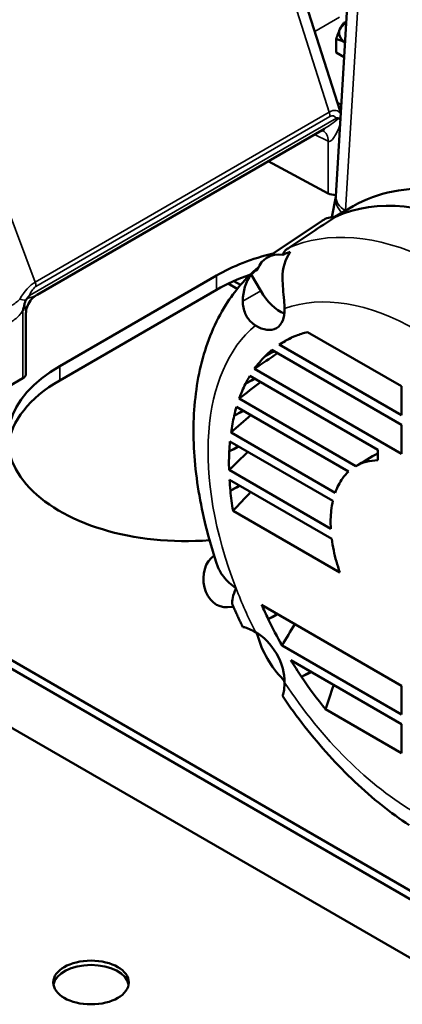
# Model space of a CAD drawing. Header units: inches. Extents: x 1 to 237, y 4 to 150.
# Tile 170 of 209: x 207.42 to 211.73, y 55.65 to 66.73. Entities that reach past the tile are written whole.
import ezdxf

# ---------------------------------------------------------------- set-up
doc = ezdxf.new("R2010")
doc.units = ezdxf.units.IN
doc.header["$LTSCALE"] = 7
doc.header["$MEASUREMENT"] = 0
doc.layers.add('Visible (ANSI)', color=7, linetype='Continuous', lineweight=50)
doc.layers.add('Visible Narrow (ANSI)', color=7, linetype='Continuous', lineweight=35)

msp = doc.modelspace()

# ---------------------------------------------------------------- linework, layer by layer
at = {"layer": 'Visible (ANSI)'}
for p, q in [((210.473, 67.462), (211.031, 65.702)), ((211.123, 67.041), (210.985, 64.745)), ((210.987, 66.364), (210.987, 66.515)), ((211.079, 66.311), (210.987, 66.364)), ((207.617, 63.636), (210.855, 65.506)), ((210.899, 64.777), (210.223, 65.141)), ((210.984, 64.74), (210.939, 64.511)), ((211.181, 64.633), (210.973, 64.514)), ((210.2, 64.049), (210.832, 64.471)), ((210.021, 63.865), (210.022, 63.864)), ((210.137, 63.679), (210.031, 63.864)), ((207.872, 62.833), (209.639, 63.853)), ((209.873, 63.702), (209.77, 63.761)), ((209.91, 63.746), (209.833, 63.79)), ((209.639, 63.692), (207.872, 62.672)), ((207.492, 62.744), (207.492, 63.42)), ((210.665, 63.216), (211.724, 62.605)), ((210.263, 63.014), (211.724, 62.17)), ((211.724, 62.279), (210.345, 63.075)), ((211.724, 61.844), (210.067, 62.801)), ((207.457, 62.695), (206.102, 61.913)), ((210.015, 62.723), (211.459, 61.889)), ((211.724, 62.605), (211.724, 62.487)), ((202.13, 62.424), (213.443, 55.892)), ((211.21, 61.707), (209.895, 62.466)), ((211.724, 62.487), (211.724, 62.279)), ((209.865, 62.375), (211.128, 61.646)), ((211.724, 62.17), (211.724, 62.053)), ((209.791, 61.983), (210.95, 61.314)), ((210.977, 61.407), (209.803, 62.085)), ((211.724, 62.053), (211.724, 61.844)), ((211.459, 61.889), (211.459, 61.772)), ((210.927, 61.001), (209.781, 61.663)), ((209.786, 61.552), (210.938, 60.887)), ((211.824, 56.925), (203.919, 61.489)), ((202.853, 61.345), (212.329, 55.874)), ((211.03, 60.508), (209.826, 61.203)), ((209.83, 60.123), (209.763, 60.117)), ((210.148, 60.144), (211.724, 59.234)), ((211.724, 58.908), (210.379, 59.685)), ((210.476, 59.521), (211.724, 58.8)), ((211.724, 59.234), (211.724, 59.117)), ((211.724, 59.117), (211.724, 58.908)), ((211.724, 58.474), (210.869, 58.968)), ((211.724, 58.8), (211.724, 58.682)), ((211.724, 58.682), (211.724, 58.474))]:
    msp.add_line(p, q, dxfattribs=at)
for centre, major_axis, ratio, start_param, end_param in [((211.301, 66.584), (-0.281, 0), 0.57735, 5.495584, 6.021386), ((211.301, 66.584), (-0.281, 0), 0.57735, 6.021386, 7.000974), ((210.708, 65.729), (-0.32, 0.142), 0.626857, 3.646799, 3.648833), ((210.98, 65.717), (-0.268, -0.244), 0.258577, 0.867396, 0.868324), ((212.827, 61.047), (-1.967, 3.406), 0.57735, 4.915613, 6.224442), ((213.077, 61.191), (-1.858, 3.464), 0.597134, 4.686717, 6.301901), ((210.98, 64.828), (-0.12, 0), 0.57735, 0.820305, 1.612757), ((211.217, 63.835), (-0.372, 0.644), 0.57735, 5.967245, 6.320252), ((211.054, 63.037), (2, 0), 0.57735, 1.969498, 2.356194), ((210.56, 63.456), (-0.347, 0.601), 0.57735, 5.858609, 6.707762), ((210.864, 63.727), (0.282, -0.49), 0.795433, 3.472802, 4.108651), ((212.17, 60.667), (-1.932, 3.346), 0.57735, 6.169048, 6.209072), ((211.054, 62.876), (-2, 0), 0.57735, 5.253659, 5.497787), ((210.429, 63.476), (-0.282, 0.49), 0.825445, 0.331566, 0.967414), ((212.17, 60.667), (-1.932, 3.346), 0.57735, 0.074113, 0.114137), ((210.357, 63.806), (-0.22, 0.381), 0.57735, 1.570796, 2.508107), ((207.372, 63.633), (0.105, -0.257), 0.225032, 0.50228, 0.502702), ((210.089, 63.651), (0.225, -0.39), 0.57735, 5.466519, 7.099852), ((211.901, 60.512), (-1.5, 2.598), 0.57735, 6.11987, 6.197876), ((211.901, 60.512), (-1.5, 2.598), 0.57735, 6.197876, 6.321275), ((207.498, 57.784), (6.31, 6.001), 0.284714, 0.832764, 0.855725), ((208.537, 58.386), (6.233, 5.928), 0.284714, 1.025618, 1.067142), ((211.901, 60.512), (-1.5, 2.598), 0.57735, 0.096958, 0.157492), ((211.901, 60.512), (-1.5, 2.598), 0.57735, 0.157492, 0.259103), ((209.286, 62.016), (-2, 0), 0.57735, 5.497787, 7.991889), ((209.286, 61.855), (-2, 0), 0.57735, 5.497787, 6.213532), ((207.372, 62.744), (0.12, 0), 0.57735, 5.497787, 6.283185), ((209.575, 58.988), (6.157, 5.855), 0.284714, 1.218536, 1.256275), ((211.901, 60.512), (-1.5, 2.598), 0.57735, 0.309654, 0.362814), ((211.901, 60.512), (-1.5, 2.598), 0.57735, 0.362814, 0.454386), ((211.901, 60.512), (-1.5, 2.598), 0.57735, 0.50091, 0.550458), ((210.614, 59.59), (6.08, 5.782), 0.284714, 1.399608, 1.43555), ((211.901, 60.512), (-1.5, 2.598), 0.57735, 0.550458, 0.63719), ((211.901, 60.512), (-1.5, 2.598), 0.57735, 0.68188, 0.729918), ((211.901, 60.512), (-1.5, 2.598), 0.57735, 0.729918, 0.815069), ((211.653, 60.192), (6.003, 5.709), 0.284714, 1.576771, 1.61222), ((210.191, 59.602), (2.627, 2.498), 0.284714, 0.821569, 0.922331), ((211.901, 60.512), (-0.69, 1.195), 0.57735, 5.967801, 6.284012), ((211.901, 60.512), (-0.69, 1.195), 0.57735, 0.129155, 0.254794), ((211.901, 60.512), (-1.5, 2.598), 0.57735, 0.859466, 0.907583), ((211.901, 60.512), (-0.69, 1.195), 0.57735, 0.254794, 0.458598), ((211.901, 60.512), (-1.5, 2.598), 0.57735, 0.907583, 0.993906), ((212.692, 60.794), (5.926, 5.636), 0.284714, 1.756031, 1.792131), ((211.901, 60.512), (0.69, -1.195), 0.57735, 3.70042, 3.806149), ((211.901, 60.512), (0.69, -1.195), 0.57735, 3.806149, 3.991528), ((211.901, 60.512), (0.69, -1.195), 0.57735, 4.088562, 4.195153), ((211.901, 60.512), (0.69, -1.195), 0.57735, 4.195153, 4.393756), ((209.736, 60.426), (0.028, -0.309), 0.788675, 3.554858, 6.283185), ((211.901, 60.512), (-1.5, 2.598), 0.57735, 1.383813, 1.442993), ((211.901, 60.512), (-1.5, 2.598), 0.57735, 1.442993, 1.555674), ((215.559, 62.456), (5.715, 5.435), 0.284714, 2.323534, 2.371856), ((210.089, 59.465), (0.225, -0.39), 0.57735, 0.75413, 2.387463), ((212.17, 60.667), (1.932, -3.346), 0.57735, 4.628519, 4.638276), ((210.56, 59.738), (0.347, -0.601), 0.57735, 4.287813, 5.136965), ((211.901, 60.512), (-1.5, 2.598), 0.57735, 1.61946, 1.693843), ((211.901, 60.512), (-1.5, 2.598), 0.57735, 1.693843, 1.848087), ((212.17, 60.667), (1.932, -3.346), 0.57735, 4.786502, 4.796259), ((216.598, 63.058), (5.638, 5.362), 0.284714, 2.612213, 2.681106), ((210.864, 59.411), (0.481, 0.292), 0.015161, 3.052235, 3.154466), ((208.225, 55.843), (-0.426, 0), 0.57735, 3.241233, 6.183545)]:
    msp.add_ellipse(centre, major_axis=major_axis, ratio=ratio, start_param=start_param, end_param=end_param, dxfattribs=at)
msp.add_ellipse((208.225, 55.892), major_axis=(-0.426, 0), ratio=0.57735, dxfattribs=at)
for points, weights in [([(211.03, 66.626), (211.049, 66.668), (211.072, 66.696)], [1, 1.0379548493, 1]), ([(211.072, 66.696), (211.088, 66.702), (211.103, 66.708)], [1, 1.0071216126, 1.01157071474]), ([(210.987, 66.515), (211.01, 66.584), (211.03, 66.626)], [1, 1.0379548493, 1]), ([(211.089, 66.476), (211.042, 66.502), (210.987, 66.515)], [1.00791063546, 1.0334694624, 1])]:
    msp.add_rational_spline(points, weights, degree=2, dxfattribs=at)
for points, knots in [([(211.015, 65.622), (211.01, 65.622), (211.005, 65.623), (210.994, 65.624), (210.991, 65.624), (210.99, 65.624), (210.99, 65.624), (210.99, 65.624), (210.99, 65.624), (210.99, 65.624), (210.99, 65.624), (210.99, 65.624)], [0.0002601, 0.0002601, 0.0002601, 0.0002601, 0.0706169, 0.0706169, 0.1374227, 0.1374227, 0.1418201, 0.1418201, 0.1431774, 0.1431774, 0.144104, 0.144104, 0.144104, 0.144104]), ([(211.025, 65.616), (211.025, 65.616), (211.024, 65.617), (211.023, 65.618), (211.022, 65.618), (211.021, 65.619), (211.021, 65.62), (211.019, 65.621), (211.017, 65.621), (211.015, 65.622)], [-0.06237436, -0.06237436, -0.06237436, -0.06237436, -0.04841313, -0.04841313, -0.04841313, -0.03138605, -0.03138605, -0.03138605, -0.00029236, -0.00029236, -0.00029236, -0.00029236]), ([(211.036, 65.599), (211.036, 65.6), (211.035, 65.601), (211.034, 65.602), (211.033, 65.605), (211.032, 65.607), (211.03, 65.609), (211.03, 65.61), (211.03, 65.61), (211.03, 65.61), (211.028, 65.612), (211.027, 65.614), (211.026, 65.615), (211.026, 65.615), (211.026, 65.615), (211.025, 65.616)], [0.05425741, 0.05425741, 0.05425741, 0.05425741, 0.06795105, 0.06795105, 0.06795105, 0.09968085, 0.09968085, 0.09968085, 0.10590934, 0.10590934, 0.10590934, 0.13170697, 0.13170697, 0.13170697, 0.13504152, 0.13504152, 0.13504152, 0.13504152]), ([(210.984, 64.74), (210.984, 64.74), (210.984, 64.74), (210.984, 64.74), (210.984, 64.742), (210.985, 64.745)], [0, 0, 0, 0, 0.0109235, 0.0109235, 0.107296, 0.107296, 0.107296, 0.107296]), ([(210.445, 64.158), (210.439, 64.155), (210.434, 64.151), (210.418, 64.138), (210.41, 64.13), (210.395, 64.111), (210.39, 64.099), (210.386, 64.086)], [-5.8110177, -5.8110177, -5.8110177, -5.8110177, -5.745827, -5.745827, -5.6011582, -5.6011582, -5.3996224, -5.3996224, -5.3996224, -5.3996224]), ([(210.11, 63.944), (209.967, 63.824), (209.845, 63.681), (209.622, 63.327), (209.532, 63.11), (209.414, 62.649), (209.384, 62.405), (209.377, 61.9), (209.4, 61.639), (209.492, 61.109), (209.563, 60.841), (209.654, 60.574)], [0.886753, 0.886753, 0.886753, 0.886753, 1.080265, 1.080265, 1.317571, 1.317571, 1.554876, 1.554876, 1.792182, 1.792182, 2.029488, 2.029488, 2.029488, 2.029488]), ([(210.383, 63.821), (210.384, 63.783), (210.386, 63.744), (210.393, 63.659), (210.397, 63.615), (210.404, 63.539), (210.406, 63.508), (210.407, 63.479)], [-7.543171, -7.543171, -7.543171, -7.543171, -7.113799, -7.113799, -6.630405, -6.630405, -6.249644, -6.249644, -6.249644, -6.249644]), ([(207.49, 63.575), (207.49, 63.573), (207.489, 63.572), (207.489, 63.571), (207.488, 63.569), (207.487, 63.567), (207.486, 63.565), (207.484, 63.561), (207.483, 63.557), (207.482, 63.554), (207.481, 63.553), (207.481, 63.552), (207.481, 63.552), (207.481, 63.552), (207.481, 63.551), (207.481, 63.551), (207.48, 63.547), (207.478, 63.543), (207.477, 63.539), (207.476, 63.535), (207.475, 63.53), (207.474, 63.526)], [0, 0, 0, 0, 0.0097436, 0.0097436, 0.0097436, 0.0285341, 0.0285341, 0.0285341, 0.0589268, 0.0589268, 0.0589268, 0.0635263, 0.0635263, 0.0635263, 0.0654438, 0.0654438, 0.0654438, 0.0983553, 0.0983553, 0.0983553, 0.1346326, 0.1346326, 0.1346326, 0.1346326]), ([(207.504, 63.595), (207.501, 63.592), (207.499, 63.589), (207.497, 63.585), (207.495, 63.582), (207.493, 63.579), (207.491, 63.576), (207.491, 63.576), (207.491, 63.575), (207.49, 63.575)], [-0.06248714, -0.06248714, -0.06248714, -0.06248714, -0.0310514, -0.0310514, -0.0310514, -0.0051554, -0.0051554, -0.0051554, 0, 0, 0, 0]), ([(207.616, 63.635), (207.593, 63.622), (207.572, 63.605), (207.537, 63.565), (207.522, 63.542), (207.501, 63.493), (207.495, 63.466), (207.492, 63.434), (207.492, 63.427), (207.492, 63.421)], [0.0028905, 0.0028905, 0.0028905, 0.0028905, 0.2054796, 0.2054796, 0.4089778, 0.4089778, 0.610075, 0.610075, 0.6595176, 0.6595176, 0.6595176, 0.6595176]), ([(207.532, 63.627), (207.532, 63.627), (207.532, 63.627), (207.532, 63.627), (207.532, 63.627), (207.532, 63.627), (207.532, 63.627), (207.531, 63.626), (207.528, 63.622), (207.516, 63.609), (207.51, 63.602), (207.504, 63.595)], [0.00001709, 0.00001709, 0.00001709, 0.00001709, 0.00011398, 0.00011398, 0.00025591, 0.00025591, 0.00071569, 0.00071569, 0.00770034, 0.00770034, 0.01504262, 0.01504262, 0.01504262, 0.01504262]), ([(210.079, 63.29), (210.068, 63.296), (210.058, 63.304), (210.016, 63.338), (209.989, 63.37), (209.95, 63.451), (209.938, 63.497), (209.936, 63.551), (209.936, 63.557), (209.936, 63.563)], [-3.480041, -3.480041, -3.480041, -3.480041, -3.303693, -3.303693, -2.736478, -2.736478, -2.134683, -2.134683, -2.057929, -2.057929, -2.057929, -2.057929]), ([(207.457, 63.457), (207.457, 63.457), (207.457, 63.457), (207.457, 63.457), (207.457, 63.458), (207.457, 63.459), (207.458, 63.461), (207.459, 63.462), (207.459, 63.464), (207.46, 63.466), (207.461, 63.469), (207.461, 63.472), (207.462, 63.475), (207.465, 63.482), (207.467, 63.49), (207.468, 63.497)], [-0.1184269, -0.1184269, -0.1184269, -0.1184269, -0.112038, -0.112038, -0.112038, -0.1009598, -0.1009598, -0.1009598, -0.0863562, -0.0863562, -0.0863562, -0.0620466, -0.0620466, -0.0620466, -0.000001, -0.000001, -0.000001, -0.000001]), ([(207.474, 63.526), (207.473, 63.521), (207.473, 63.516), (207.472, 63.512), (207.471, 63.507), (207.47, 63.502), (207.468, 63.497)], [0.00028888, 0.00028888, 0.00028888, 0.00028888, 0.03871955, 0.03871955, 0.03871955, 0.0777798, 0.0777798, 0.0777798, 0.0777798]), ([(209.654, 60.574), (209.666, 60.539), (209.687, 60.501), (209.755, 60.415), (209.803, 60.37), (209.86, 60.33), (209.86, 60.33), (209.86, 60.33)], [-1.105638, -1.105638, -1.105638, -1.105638, -0.608107, -0.608107, 0, 0, 0.002086, 0.002086, 0.002086, 0.002086]), ([(209.86, 60.33), (209.86, 60.329), (209.86, 60.329), (209.842, 60.292), (209.829, 60.257), (209.815, 60.198), (209.814, 60.173), (209.818, 60.15), (209.82, 60.146), (209.821, 60.143)], [-6.808177, -6.808177, -6.808177, -6.808177, -6.805817, -6.805817, -6.258246, -6.258246, -5.73668, -5.73668, -5.614073, -5.614073, -5.614073, -5.614073]), ([(209.821, 60.143), (209.828, 60.126), (209.836, 60.109), (209.85, 60.076), (209.858, 60.059), (209.873, 60.026), (209.881, 60.009), (209.896, 59.976), (209.904, 59.96), (209.92, 59.927), (209.928, 59.91), (209.936, 59.894)], [2.15815406, 2.15815406, 2.15815406, 2.15815406, 2.17324902, 2.17324902, 2.18834399, 2.18834399, 2.20343896, 2.20343896, 2.21853393, 2.21853393, 2.2336289, 2.2336289, 2.2336289, 2.2336289]), ([(209.936, 59.894), (209.936, 59.895), (209.941, 59.894), (209.966, 59.888), (209.985, 59.881), (210.031, 59.862), (210.054, 59.852), (210.079, 59.838)], [-7.543171, -7.543171, -7.543171, -7.543171, -7.113799, -7.113799, -6.630405, -6.630405, -6.249644, -6.249644, -6.249644, -6.249644]), ([(210.407, 59.27), (210.406, 59.258), (210.406, 59.247), (210.402, 59.2), (210.398, 59.172), (210.389, 59.132), (210.385, 59.121), (210.383, 59.119), (210.383, 59.119), (210.383, 59.119)], [-3.480041, -3.480041, -3.480041, -3.480041, -3.303693, -3.303693, -2.736478, -2.736478, -2.134683, -2.134683, -2.057929, -2.057929, -2.057929, -2.057929]), ([(210.383, 59.119), (210.463, 59), (210.547, 58.884), (210.723, 58.661), (210.814, 58.553), (211.001, 58.346), (211.098, 58.247), (211.297, 58.059), (211.399, 57.97), (211.603, 57.807), (211.706, 57.732), (211.81, 57.662)], [2.4787601, 2.4787601, 2.4787601, 2.4787601, 2.5969892, 2.5969892, 2.7152182, 2.7152182, 2.8334473, 2.8334473, 2.9516764, 2.9516764, 3.0664571, 3.0664571, 3.0664571, 3.0664571])]:
    msp.add_open_spline(points, degree=3, knots=knots, dxfattribs=at)
for points, degree in [([(210.84, 65.482), (210.834, 65.485), (210.829, 65.487), (210.824, 65.488)], 3), ([(210.98, 64.514), (210.801, 64.395), (210.623, 64.277), (210.445, 64.158)], 3), ([(210.283, 63.002), (210.25, 62.982), (210.217, 62.962), (210.184, 62.942)], 3), ([(210.29, 62.998), (210.255, 62.98), (210.22, 62.961), (210.184, 62.942)], 3), ([(210.066, 62.693), (210.033, 62.673), (210, 62.653), (209.966, 62.634)], 3), ([(210.072, 62.69), (210.037, 62.671), (210.002, 62.652), (209.966, 62.634)], 3), ([(209.939, 62.332), (209.905, 62.313), (209.872, 62.293), (209.838, 62.273)], 3), ([(209.944, 62.329), (209.909, 62.31), (209.873, 62.292), (209.838, 62.273)], 3), ([(209.884, 61.929), (209.851, 61.91), (209.817, 61.89), (209.783, 61.871)], 3), ([(209.89, 61.926), (209.854, 61.908), (209.819, 61.889), (209.783, 61.871)], 3), ([(209.897, 61.487), (209.863, 61.468), (209.829, 61.448), (209.796, 61.429)], 3), ([(209.903, 61.484), (209.867, 61.466), (209.831, 61.447), (209.796, 61.429)], 3), ([(210.325, 60.042), (210.291, 60.023), (210.256, 60.003), (210.222, 59.984)], 3), ([(210.332, 60.038), (210.295, 60.02), (210.259, 60.002), (210.222, 59.984)], 3), ([(210.7, 59.391), (210.665, 59.372), (210.631, 59.353), (210.596, 59.334)], 3), ([(210.709, 59.386), (210.653, 59.36), (210.596, 59.334)], 2)]:
    msp.add_open_spline(points, degree=degree, dxfattribs=at)
at = {"layer": 'Visible Narrow (ANSI)'}
for p, q in [((210.377, 67.371), (210.909, 65.692)), ((211.231, 66.879), (211.092, 64.583)), ((210.746, 66.6), (211.025, 66.76)), ((211.022, 65.791), (210.997, 65.808)), ((210.909, 65.692), (207.595, 63.778)), ((207.604, 63.73), (210.918, 65.643)), ((210.99, 65.624), (207.532, 63.627)), ((210.744, 65.441), (210.899, 65.364)), ((207.595, 63.778), (206.983, 65.411)), ((210.899, 65.364), (210.899, 64.777)), ((209.639, 63.853), (209.639, 63.692)), ((209.936, 63.563), (210.137, 63.679)), ((207.457, 63.457), (207.457, 62.695)), ((207.872, 62.833), (207.872, 62.672)), ((209.936, 59.894), (209.936, 59.894)), ((210.383, 59.119), (210.383, 59.119))]:
    msp.add_line(p, q, dxfattribs=at)
for centre, major_axis, ratio, start_param, end_param in [((211.025, 65.887), (0.0693, 0.098), 0.595744, 3.789581, 3.979859), ((210.705, 65.633), (0.444, -0.067), 0.593899, 0.787455, 0.869281), ((210.825, 65.358), (-0.183, -0.347), 0.398099, 2.880603, 3.691162), ((210.833, 65.692), (-0.06, 0.104), 0.57735, 3.926991, 4.389503), ((210.91, 65.309), (0.04, 0.342), 0.354363, 5.925737, 6.541572), ((210.923, 65.642), (0.11, 0.047), 0.749525, 5.541319, 6.116968), ((210.708, 65.729), (-0.32, 0.142), 0.626857, 3.535742, 3.646799), ((210.98, 65.717), (-0.268, -0.244), 0.258577, 0.868324, 1.464388), ((210.98, 65.717), (-0.078, -0.354), 0.258577, 6.236099, 7.44787), ((210.921, 65.642), (0.112, 0.048), 0.749525, 5.492081, 5.545325), ((210.728, 65.258), (0.112, 0.224), 0.576647, 5.463532, 6.282153), ((211.347, 64.669), (-0.363, 0.071), 0.648596, 0.000233, 0.756817), ((211.354, 64.722), (-0.369, 0.022), 0.576647, 0, 0.817007), ((212.276, 60.729), (-1.946, 3.371), 0.57735, 5.584591, 6.225815), ((207.527, 63.454), (-0.172, -0.341), 0.411268, 3.715682, 4.52624), ((207.519, 63.779), (-0.06, 0.104), 0.57735, 3.926991, 4.389503), ((207.612, 63.405), (0.024, 0.333), 0.37661, 0.249443, 0.865277), ((207.429, 63.624), (-0.115, 0.033), 0.323851, 1.591847, 2.167496), ((207.428, 63.625), (-0.118, 0.034), 0.323851, 2.163491, 2.216734), ((207.372, 63.633), (0.275, 0.037), 0.225032, 5.184053, 5.780896), ((211.901, 60.512), (-1.667, 2.887), 0.57735, 5.497787, 6.184633), ((207.372, 63.633), (0.105, -0.257), 0.225032, 0.502702, 1.049184), ((211.901, 60.512), (-1.667, 2.887), 0.57735, 0.098552, 1.308997), ((211.901, 60.512), (1.667, -2.887), 0.57735, 4.45059, 4.613837), ((211.901, 60.512), (1.667, -2.887), 0.57735, 4.810941, 5.497787)]:
    msp.add_ellipse(centre, major_axis=major_axis, ratio=ratio, start_param=start_param, end_param=end_param, dxfattribs=at)
msp.add_open_spline([(211.041, 65.671), (211.04, 65.672), (211.039, 65.673), (211.038, 65.674)], degree=3, dxfattribs=at)
for points, knots in [([(207.421, 63.586), (207.417, 63.581), (207.412, 63.576), (207.406, 63.57), (207.401, 63.566), (207.396, 63.561), (207.39, 63.556), (207.386, 63.553), (207.382, 63.55), (207.378, 63.547), (207.37, 63.541), (207.362, 63.536), (207.354, 63.531), (207.347, 63.526), (207.34, 63.521), (207.332, 63.517), (207.33, 63.516), (207.328, 63.515), (207.326, 63.514), (207.315, 63.507), (207.304, 63.501), (207.293, 63.496), (207.281, 63.491), (207.269, 63.486), (207.258, 63.482), (207.255, 63.481), (207.252, 63.481), (207.25, 63.48)], [-0.8245923, -0.8245923, -0.8245923, -0.8245923, -0.7328036, -0.7328036, -0.7328036, -0.6475527, -0.6475527, -0.6475527, -0.5889945, -0.5889945, -0.5889945, -0.4797321, -0.4797321, -0.4797321, -0.3821144, -0.3821144, -0.3821144, -0.3533967, -0.3533967, -0.3533967, -0.2032386, -0.2032386, -0.2032386, -0.0390813, -0.0390813, -0.0390813, 0, 0, 0, 0]), ([(207.331, 63.334), (207.364, 63.353), (207.409, 63.393), (207.447, 63.443), (207.457, 63.457)], [0, 0, 0, 0, 0.3533967, 0.4846351, 0.4846351, 0.4846351, 0.4846351])]:
    msp.add_open_spline(points, degree=3, knots=knots, dxfattribs=at)

doc.saveas('drawing.dxf')
